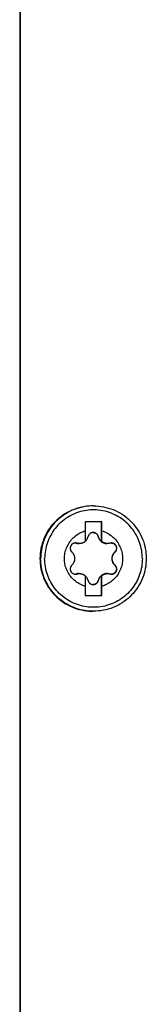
# Model space of a CAD drawing. Extents: x 0 to 594, y 0 to 420.
# Tile 36 of 104: x 279.58 to 281.5, y 339.4 to 354.35. Entities that reach past the tile are written whole.
import ezdxf

# ---------------------------------------------------------------- set-up
doc = ezdxf.new("R2010")
doc.units = 0
doc.header["$LTSCALE"] = 32.67
doc.layers.add('DATUM_AXIS', color=7, linetype='CONTINUOUS')

msp = doc.modelspace()

# ---------------------------------------------------------------- linework, layer by layer
at = {"layer": 'DATUM_AXIS', "color": 7, "linetype": 'CONTINUOUS'}
for p, q in [((279.583, 384.025), (279.583, 326.313)), ((279.59, 384.025), (279.59, 326.313)), ((280.699, 346.969), (280.689, 346.969)), ((280.825, 346.729), (280.575, 346.729)), ((280.575, 346.729), (280.575, 346.591)), ((280.82, 346.428), (280.82, 346.729)), ((280.825, 346.591), (280.825, 346.729)), ((280.825, 346.514), (280.825, 346.591)), ((280.574, 346.431), (280.576, 346.433)), ((280.82, 346.428), (280.824, 346.428)), ((280.824, 346.428), (280.825, 346.514)), ((280.574, 345.91), (280.575, 345.747)), ((280.576, 345.905), (280.574, 345.907)), ((280.82, 345.91), (280.824, 345.91)), ((280.82, 345.609), (280.82, 345.91)), ((280.825, 345.832), (280.824, 345.91)), ((280.825, 345.747), (280.825, 345.832)), ((280.575, 345.747), (280.575, 345.609)), ((280.825, 345.609), (280.825, 345.747)), ((280.575, 345.609), (280.825, 345.609)), ((280.699, 345.369), (280.689, 345.369))]:
    msp.add_line(p, q, dxfattribs=at)
at = {"layer": 'DATUM_AXIS', "color": 9, "linetype": 'CONTINUOUS'}
for p, q in [((280.448, 346.403), (280.442, 346.403)), ((280.772, 346.504), (280.77, 346.504)), ((281.028, 346.27), (281.022, 346.27)), ((280.448, 345.935), (280.442, 345.935)), ((281.028, 346.068), (281.022, 346.068)), ((280.772, 345.834), (280.77, 345.834))]:
    msp.add_line(p, q, dxfattribs=at)
at = {"layer": 'DATUM_AXIS', "color": 7, "linetype": 'CONTINUOUS'}
for points in [[(280.689, 346.969), (280.67, 346.969), (280.631, 346.967), (280.593, 346.963), (280.555, 346.957), (280.517, 346.95), (280.479, 346.941), (280.442, 346.93), (280.406, 346.917), (280.37, 346.902), (280.335, 346.886), (280.301, 346.868), (280.267, 346.848), (280.235, 346.827), (280.204, 346.805), (280.174, 346.78), (280.145, 346.755), (280.117, 346.728), (280.091, 346.699), (280.066, 346.67), (280.042, 346.639), (280.02, 346.607), (280, 346.574), (279.981, 346.541), (279.964, 346.506), (279.949, 346.471), (279.935, 346.434), (279.923, 346.398), (279.913, 346.36), (279.904, 346.323), (279.898, 346.284), (279.893, 346.246), (279.89, 346.208), (279.889, 346.169)], [(280.699, 346.969), (280.737, 346.968), (280.775, 346.965), (280.813, 346.961), (280.85, 346.954), (280.888, 346.946), (280.924, 346.937), (280.961, 346.925), (280.996, 346.912), (281.031, 346.897), (281.066, 346.88), (281.099, 346.862), (281.132, 346.842), (281.163, 346.821), (281.194, 346.798), (281.223, 346.774), (281.251, 346.748), (281.278, 346.721), (281.304, 346.693), (281.328, 346.663), (281.351, 346.633), (281.372, 346.601), (281.392, 346.569), (281.41, 346.535), (281.427, 346.501), (281.442, 346.466), (281.455, 346.431), (281.467, 346.394), (281.476, 346.358), (281.485, 346.32), (281.491, 346.283), (281.495, 346.245), (281.498, 346.207), (281.499, 346.169)], [(280.575, 345.747), (280.555, 345.753), (280.536, 345.761), (280.517, 345.769), (280.498, 345.778), (280.479, 345.788), (280.462, 345.799), (280.444, 345.811), (280.428, 345.824), (280.412, 345.837), (280.396, 345.851), (280.381, 345.866), (280.367, 345.881), (280.354, 345.897), (280.342, 345.914), (280.33, 345.931), (280.319, 345.949), (280.309, 345.968), (280.3, 345.986), (280.292, 346.006), (280.284, 346.025), (280.278, 346.045), (280.273, 346.065), (280.268, 346.086), (280.265, 346.106), (280.262, 346.127), (280.261, 346.148), (280.26, 346.169), (280.261, 346.19), (280.262, 346.211), (280.265, 346.231), (280.268, 346.252), (280.273, 346.272), (280.278, 346.293), (280.284, 346.313), (280.292, 346.332), (280.3, 346.351), (280.309, 346.37), (280.319, 346.389), (280.33, 346.406), (280.342, 346.424), (280.354, 346.44), (280.367, 346.457), (280.381, 346.472), (280.396, 346.487), (280.412, 346.501), (280.428, 346.514), (280.444, 346.527), (280.462, 346.539), (280.479, 346.55), (280.498, 346.56), (280.517, 346.569), (280.536, 346.577), (280.555, 346.584), (280.575, 346.591)], [(280.575, 346.591), (280.575, 346.559), (280.574, 346.428)], [(280.695, 346.564), (280.692, 346.564), (280.686, 346.563), (280.681, 346.563), (280.675, 346.561), (280.67, 346.56), (280.664, 346.558), (280.659, 346.555), (280.654, 346.553), (280.65, 346.55), (280.645, 346.546), (280.641, 346.542), (280.637, 346.538), (280.633, 346.534), (280.63, 346.529), (280.627, 346.525), (280.624, 346.52), (280.622, 346.514), (280.62, 346.509), (280.618, 346.504)], [(280.695, 346.564), (280.7, 346.564), (280.705, 346.563), (280.71, 346.562), (280.715, 346.561), (280.72, 346.559), (280.725, 346.558), (280.73, 346.555), (280.735, 346.553), (280.739, 346.55), (280.744, 346.546), (280.748, 346.543), (280.752, 346.539), (280.755, 346.535), (280.759, 346.53), (280.762, 346.525), (280.765, 346.52), (280.767, 346.515), (280.769, 346.509), (280.77, 346.504)], [(280.772, 346.504), (280.77, 346.509), (280.768, 346.514), (280.766, 346.52), (280.763, 346.525), (280.76, 346.529), (280.757, 346.534), (280.753, 346.538), (280.749, 346.542), (280.745, 346.546), (280.74, 346.55), (280.736, 346.553), (280.731, 346.555), (280.725, 346.558), (280.72, 346.56), (280.715, 346.561), (280.709, 346.563), (280.703, 346.563), (280.698, 346.564), (280.695, 346.564)], [(280.825, 346.591), (280.845, 346.584), (280.865, 346.577), (280.884, 346.569), (280.903, 346.56), (280.921, 346.55), (280.939, 346.539), (280.956, 346.527), (280.973, 346.514), (280.989, 346.501), (281.004, 346.487), (281.019, 346.472), (281.033, 346.457), (281.046, 346.44), (281.059, 346.424), (281.071, 346.406), (281.081, 346.389), (281.091, 346.37), (281.1, 346.351), (281.109, 346.332), (281.116, 346.313), (281.122, 346.293), (281.128, 346.272), (281.132, 346.252), (281.136, 346.231), (281.138, 346.211), (281.14, 346.19), (281.14, 346.169), (281.14, 346.148), (281.138, 346.127), (281.136, 346.106), (281.132, 346.086), (281.128, 346.065), (281.122, 346.045), (281.116, 346.025), (281.109, 346.006), (281.1, 345.986), (281.091, 345.968), (281.081, 345.949), (281.071, 345.931), (281.059, 345.914), (281.046, 345.897), (281.033, 345.881), (281.019, 345.866), (281.004, 345.851), (280.989, 345.837), (280.973, 345.824), (280.956, 345.811), (280.939, 345.799), (280.921, 345.788), (280.903, 345.778), (280.884, 345.769), (280.865, 345.761), (280.845, 345.753), (280.825, 345.747)], [(280.426, 346.406), (280.425, 346.406), (280.419, 346.406), (280.414, 346.405), (280.408, 346.404), (280.402, 346.402), (280.397, 346.4), (280.392, 346.398), (280.387, 346.396), (280.382, 346.393), (280.378, 346.389), (280.373, 346.386), (280.369, 346.382), (280.366, 346.378), (280.362, 346.373), (280.359, 346.369), (280.356, 346.364), (280.354, 346.359), (280.352, 346.354), (280.35, 346.349), (280.349, 346.343), (280.348, 346.338), (280.347, 346.332), (280.347, 346.327), (280.347, 346.321), (280.348, 346.315), (280.349, 346.31), (280.35, 346.304), (280.352, 346.299), (280.354, 346.293), (280.357, 346.288), (280.36, 346.283), (280.364, 346.278), (280.367, 346.274), (280.371, 346.27)], [(280.426, 346.406), (280.431, 346.405), (280.437, 346.404), (280.442, 346.403)], [(280.448, 346.403), (280.442, 346.404), (280.437, 346.405), (280.431, 346.406), (280.426, 346.406)], [(280.442, 346.403), (280.45, 346.401), (280.458, 346.399), (280.465, 346.398), (280.472, 346.397), (280.478, 346.397), (280.481, 346.397)], [(280.487, 346.397), (280.482, 346.397), (280.475, 346.398), (280.469, 346.398), (280.462, 346.399), (280.455, 346.401), (280.448, 346.403)], [(280.574, 346.428), (280.569, 346.424), (280.564, 346.42), (280.559, 346.417), (280.553, 346.414), (280.548, 346.411), (280.542, 346.408), (280.536, 346.406), (280.531, 346.404), (280.525, 346.402), (280.519, 346.401), (280.513, 346.399), (280.507, 346.398), (280.501, 346.398), (280.494, 346.397), (280.488, 346.397), (280.487, 346.397)], [(280.576, 346.433), (280.582, 346.439), (280.588, 346.445), (280.593, 346.451), (280.598, 346.458), (280.603, 346.465), (280.607, 346.472), (280.61, 346.48), (280.613, 346.488), (280.616, 346.496), (280.618, 346.504)], [(280.77, 346.504), (280.773, 346.496), (280.775, 346.488), (280.778, 346.482), (280.78, 346.475), (280.783, 346.469), (280.787, 346.463), (280.79, 346.458), (280.794, 346.453), (280.798, 346.448), (280.801, 346.444), (280.806, 346.439), (280.81, 346.435), (280.814, 346.431), (280.819, 346.427), (280.823, 346.424), (280.828, 346.42), (280.833, 346.417), (280.838, 346.414), (280.843, 346.412), (280.849, 346.409), (280.854, 346.407), (280.86, 346.405), (280.865, 346.403), (280.871, 346.401), (280.877, 346.4), (280.883, 346.399), (280.889, 346.398), (280.895, 346.397), (280.902, 346.397), (280.905, 346.397)], [(280.772, 346.504), (280.774, 346.496), (280.777, 346.488), (280.78, 346.48), (280.783, 346.472), (280.787, 346.465), (280.792, 346.458), (280.797, 346.451), (280.802, 346.445), (280.808, 346.439), (280.814, 346.433), (280.82, 346.428)], [(280.911, 346.397), (280.91, 346.397), (280.904, 346.397), (280.898, 346.398), (280.891, 346.398), (280.885, 346.399), (280.879, 346.401), (280.873, 346.402), (280.868, 346.404), (280.862, 346.406), (280.856, 346.408), (280.85, 346.411), (280.845, 346.414), (280.839, 346.417), (280.834, 346.42), (280.829, 346.424), (280.824, 346.428)], [(280.951, 346.403), (280.944, 346.401), (280.937, 346.399), (280.93, 346.398), (280.923, 346.398), (280.917, 346.397), (280.911, 346.397)], [(280.973, 346.406), (280.968, 346.406), (280.962, 346.405), (280.957, 346.404), (280.951, 346.403)], [(281.028, 346.27), (281.032, 346.274), (281.036, 346.278), (281.039, 346.283), (281.042, 346.288), (281.045, 346.293), (281.047, 346.299), (281.049, 346.304), (281.05, 346.31), (281.051, 346.315), (281.052, 346.321), (281.052, 346.327), (281.052, 346.332), (281.052, 346.338), (281.051, 346.343), (281.049, 346.349), (281.048, 346.354), (281.046, 346.359), (281.043, 346.364), (281.04, 346.369), (281.037, 346.373), (281.034, 346.378), (281.03, 346.382), (281.026, 346.386), (281.022, 346.389), (281.017, 346.393), (281.013, 346.396), (281.007, 346.398), (281.002, 346.4), (280.997, 346.402), (280.991, 346.404), (280.986, 346.405), (280.98, 346.406), (280.974, 346.406), (280.973, 346.406)], [(280.974, 346.406), (280.98, 346.405), (280.985, 346.404), (280.991, 346.402), (280.996, 346.401), (281.001, 346.398), (281.006, 346.396), (281.011, 346.393), (281.015, 346.39), (281.019, 346.387), (281.023, 346.383), (281.027, 346.379), (281.03, 346.375), (281.033, 346.371), (281.036, 346.366), (281.039, 346.362), (281.041, 346.357), (281.043, 346.352), (281.044, 346.347), (281.045, 346.342), (281.046, 346.336), (281.047, 346.331), (281.047, 346.326), (281.046, 346.32), (281.046, 346.315), (281.045, 346.309), (281.043, 346.304), (281.041, 346.298), (281.039, 346.293), (281.036, 346.288), (281.033, 346.283), (281.03, 346.279), (281.026, 346.274), (281.022, 346.27)], [(280.371, 346.27), (280.377, 346.264), (280.382, 346.259), (280.386, 346.253), (280.39, 346.247), (280.394, 346.242), (280.397, 346.236), (280.4, 346.23), (280.403, 346.224), (280.405, 346.218), (280.407, 346.213), (280.409, 346.206), (280.411, 346.2), (280.412, 346.194), (280.413, 346.188), (280.414, 346.182), (280.414, 346.175), (280.414, 346.169), (280.414, 346.163), (280.414, 346.156), (280.413, 346.15), (280.412, 346.144), (280.411, 346.137), (280.409, 346.131), (280.407, 346.125), (280.405, 346.119), (280.403, 346.113), (280.4, 346.108), (280.397, 346.102), (280.394, 346.096), (280.39, 346.09), (280.386, 346.085), (280.382, 346.079), (280.377, 346.074), (280.371, 346.068)], [(281.022, 346.27), (281.016, 346.264), (281.011, 346.259), (281.007, 346.253), (281.003, 346.248), (280.999, 346.242), (280.996, 346.237), (280.993, 346.231), (280.99, 346.226), (280.988, 346.22), (280.986, 346.215), (280.984, 346.209), (280.982, 346.204), (280.981, 346.198), (280.98, 346.192), (280.979, 346.186), (280.979, 346.181), (280.978, 346.175), (280.978, 346.169)], [(281.028, 346.068), (281.022, 346.074), (281.017, 346.079), (281.013, 346.085), (281.008, 346.09), (281.005, 346.096), (281.001, 346.102), (280.998, 346.108), (280.996, 346.113), (280.993, 346.119), (280.991, 346.125), (280.989, 346.131), (280.988, 346.137), (280.986, 346.144), (280.985, 346.15), (280.985, 346.156), (280.984, 346.163), (280.984, 346.169), (280.984, 346.175), (280.985, 346.182), (280.985, 346.188), (280.986, 346.194), (280.988, 346.2), (280.989, 346.206), (280.991, 346.213), (280.993, 346.218), (280.996, 346.224), (280.998, 346.23), (281.001, 346.236), (281.005, 346.242), (281.008, 346.247), (281.013, 346.253), (281.017, 346.259), (281.022, 346.264), (281.028, 346.27)], [(279.889, 346.169), (279.89, 346.13), (279.893, 346.092), (279.898, 346.053), (279.904, 346.015), (279.913, 345.977), (279.923, 345.94), (279.935, 345.903), (279.949, 345.867), (279.964, 345.832), (279.981, 345.797), (280, 345.763), (280.02, 345.73), (280.042, 345.699), (280.066, 345.668), (280.091, 345.638), (280.117, 345.61), (280.145, 345.583), (280.174, 345.557), (280.204, 345.533), (280.235, 345.511), (280.267, 345.489), (280.301, 345.47), (280.335, 345.452), (280.37, 345.435), (280.406, 345.421), (280.442, 345.408), (280.479, 345.397), (280.517, 345.388), (280.555, 345.38), (280.593, 345.375), (280.631, 345.371), (280.67, 345.369), (280.689, 345.369)], [(281.499, 346.169), (281.498, 346.131), (281.495, 346.093), (281.491, 346.055), (281.485, 346.018), (281.476, 345.98), (281.467, 345.944), (281.455, 345.907), (281.442, 345.872), (281.427, 345.837), (281.41, 345.802), (281.392, 345.769), (281.372, 345.736), (281.351, 345.705), (281.328, 345.674), (281.304, 345.645), (281.278, 345.617), (281.251, 345.59), (281.223, 345.564), (281.194, 345.54), (281.163, 345.517), (281.132, 345.496), (281.099, 345.476), (281.066, 345.458), (281.031, 345.441), (280.996, 345.426), (280.961, 345.413), (280.924, 345.401), (280.888, 345.391), (280.85, 345.383), (280.813, 345.377), (280.775, 345.373), (280.737, 345.37), (280.699, 345.369)], [(280.978, 346.169), (280.978, 346.163), (280.979, 346.157), (280.979, 346.151), (280.98, 346.146), (280.981, 346.14), (280.982, 346.134), (280.984, 346.129), (280.986, 346.123), (280.988, 346.117), (280.99, 346.112), (280.993, 346.106), (280.996, 346.101), (280.999, 346.095), (281.003, 346.09), (281.007, 346.084), (281.011, 346.079), (281.016, 346.074), (281.022, 346.068)], [(280.371, 346.068), (280.367, 346.064), (280.364, 346.059), (280.36, 346.055), (280.357, 346.05), (280.354, 346.044), (280.352, 346.039), (280.35, 346.034), (280.349, 346.028), (280.348, 346.023), (280.347, 346.017), (280.347, 346.011), (280.347, 346.006), (280.348, 346), (280.349, 345.995), (280.35, 345.989), (280.352, 345.984), (280.354, 345.979), (280.356, 345.974), (280.359, 345.969), (280.362, 345.964), (280.366, 345.96), (280.369, 345.956), (280.373, 345.952), (280.378, 345.949), (280.382, 345.945), (280.387, 345.942), (280.392, 345.94), (280.397, 345.937), (280.402, 345.936), (280.408, 345.934), (280.414, 345.933), (280.419, 345.932), (280.425, 345.932), (280.426, 345.932)], [(280.442, 345.935), (280.437, 345.934), (280.431, 345.933), (280.425, 345.932)], [(280.426, 345.932), (280.431, 345.932), (280.437, 345.933), (280.442, 345.934), (280.448, 345.935)], [(280.481, 345.941), (280.478, 345.941), (280.472, 345.94), (280.465, 345.94), (280.458, 345.939), (280.45, 345.937), (280.442, 345.935)], [(280.448, 345.935), (280.455, 345.937), (280.462, 345.938), (280.469, 345.94), (280.476, 345.94), (280.482, 345.941), (280.487, 345.941)], [(280.487, 345.941), (280.488, 345.941), (280.495, 345.941), (280.501, 345.94), (280.507, 345.939), (280.513, 345.938), (280.519, 345.937), (280.525, 345.936), (280.531, 345.934), (280.537, 345.932), (280.542, 345.929), (280.548, 345.927), (280.553, 345.924), (280.559, 345.921), (280.564, 345.917), (280.569, 345.914), (280.574, 345.91)], [(280.905, 345.941), (280.902, 345.941), (280.895, 345.94), (280.889, 345.94), (280.883, 345.939), (280.877, 345.938), (280.871, 345.936), (280.865, 345.935), (280.86, 345.933), (280.854, 345.931), (280.849, 345.929), (280.843, 345.926), (280.838, 345.924), (280.833, 345.921), (280.828, 345.917), (280.823, 345.914), (280.819, 345.911), (280.814, 345.907), (280.81, 345.903), (280.806, 345.899), (280.801, 345.894), (280.798, 345.89), (280.794, 345.885), (280.79, 345.88), (280.787, 345.874), (280.783, 345.869), (280.78, 345.863), (280.778, 345.856), (280.775, 345.849), (280.773, 345.842), (280.77, 345.834)], [(280.824, 345.91), (280.829, 345.914), (280.834, 345.917), (280.839, 345.921), (280.845, 345.924), (280.85, 345.927), (280.856, 345.929), (280.862, 345.932), (280.868, 345.934), (280.874, 345.936), (280.88, 345.937), (280.886, 345.938), (280.892, 345.939), (280.898, 345.94), (280.904, 345.941), (280.91, 345.941), (280.911, 345.941)], [(280.911, 345.941), (280.917, 345.941), (280.923, 345.94), (280.93, 345.94), (280.937, 345.938), (280.944, 345.937), (280.951, 345.935)], [(280.951, 345.935), (280.957, 345.934), (280.962, 345.933), (280.968, 345.932), (280.973, 345.932)], [(280.973, 345.932), (280.974, 345.932), (280.98, 345.932), (280.986, 345.933), (280.991, 345.934), (280.997, 345.936), (281.002, 345.937), (281.007, 345.94), (281.013, 345.942), (281.017, 345.945), (281.022, 345.949), (281.026, 345.952), (281.03, 345.956), (281.034, 345.96), (281.037, 345.964), (281.04, 345.969), (281.043, 345.974), (281.046, 345.979), (281.048, 345.984), (281.049, 345.989), (281.051, 345.995), (281.052, 346), (281.052, 346.006), (281.052, 346.011), (281.052, 346.017), (281.051, 346.023), (281.05, 346.028), (281.049, 346.034), (281.047, 346.039), (281.045, 346.044), (281.042, 346.05), (281.039, 346.055), (281.036, 346.059), (281.032, 346.064), (281.028, 346.068)], [(281.022, 346.068), (281.026, 346.064), (281.03, 346.059), (281.033, 346.055), (281.036, 346.05), (281.039, 346.045), (281.041, 346.039), (281.043, 346.034), (281.045, 346.029), (281.046, 346.023), (281.046, 346.018), (281.047, 346.012), (281.047, 346.007), (281.046, 346.001), (281.045, 345.996), (281.044, 345.991), (281.043, 345.986), (281.041, 345.981), (281.039, 345.976), (281.036, 345.971), (281.033, 345.967), (281.03, 345.963), (281.027, 345.959), (281.023, 345.955), (281.019, 345.951), (281.015, 345.948), (281.011, 345.945), (281.006, 345.942), (281.001, 345.939), (280.996, 345.937), (280.991, 345.935), (280.985, 345.934), (280.98, 345.933), (280.974, 345.932)], [(280.618, 345.834), (280.616, 345.842), (280.613, 345.85), (280.61, 345.858), (280.607, 345.865), (280.603, 345.873), (280.598, 345.88), (280.593, 345.886), (280.588, 345.893), (280.582, 345.899), (280.576, 345.905)], [(280.618, 345.834), (280.62, 345.829), (280.622, 345.823), (280.624, 345.818), (280.627, 345.813), (280.63, 345.808), (280.633, 345.804), (280.637, 345.8), (280.641, 345.795), (280.645, 345.792), (280.65, 345.788), (280.654, 345.785), (280.659, 345.782), (280.664, 345.78), (280.67, 345.778), (280.675, 345.776), (280.681, 345.775), (280.686, 345.774), (280.692, 345.774), (280.695, 345.774)], [(280.695, 345.774), (280.698, 345.774), (280.703, 345.774), (280.709, 345.775), (280.715, 345.776), (280.72, 345.778), (280.725, 345.78), (280.731, 345.782), (280.736, 345.785), (280.74, 345.788), (280.745, 345.792), (280.749, 345.795), (280.753, 345.8), (280.757, 345.804), (280.76, 345.808), (280.763, 345.813), (280.766, 345.818), (280.768, 345.823), (280.77, 345.829), (280.772, 345.834)], [(280.77, 345.834), (280.769, 345.829), (280.767, 345.823), (280.765, 345.818), (280.762, 345.813), (280.759, 345.808), (280.755, 345.803), (280.752, 345.799), (280.748, 345.795), (280.744, 345.791), (280.739, 345.788), (280.735, 345.785), (280.73, 345.783), (280.725, 345.78), (280.72, 345.778), (280.715, 345.777), (280.71, 345.776), (280.705, 345.775), (280.7, 345.774), (280.695, 345.774)], [(280.82, 345.91), (280.814, 345.905), (280.808, 345.899), (280.802, 345.893), (280.797, 345.886), (280.792, 345.88), (280.787, 345.873), (280.783, 345.865), (280.78, 345.858), (280.777, 345.85), (280.774, 345.842), (280.772, 345.834)]]:
    msp.add_lwpolyline(points, dxfattribs=at)
at = {"layer": 'DATUM_AXIS', "color": 9, "linetype": 'CONTINUOUS'}
for points in [[(280.699, 346.969), (280.666, 346.968), (280.633, 346.966), (280.6, 346.963), (280.567, 346.958), (280.535, 346.952), (280.503, 346.944), (280.471, 346.936), (280.439, 346.926), (280.408, 346.914), (280.378, 346.902), (280.348, 346.888), (280.318, 346.872), (280.29, 346.856), (280.262, 346.839), (280.234, 346.82), (280.208, 346.8), (280.182, 346.779), (280.157, 346.757), (280.134, 346.735), (280.111, 346.711), (280.089, 346.686), (280.068, 346.66), (280.048, 346.634), (280.029, 346.606), (280.012, 346.578), (279.996, 346.55), (279.981, 346.52), (279.967, 346.49), (279.954, 346.46), (279.943, 346.429), (279.932, 346.397), (279.924, 346.365), (279.916, 346.333), (279.91, 346.301), (279.905, 346.268), (279.902, 346.235), (279.9, 346.202), (279.899, 346.169)], [(281.44, 346.169), (281.439, 346.2), (281.437, 346.23), (281.434, 346.261), (281.43, 346.292), (281.424, 346.322), (281.417, 346.352), (281.409, 346.382), (281.399, 346.412), (281.388, 346.441), (281.376, 346.47), (281.363, 346.498), (281.349, 346.525), (281.333, 346.552), (281.317, 346.578), (281.299, 346.604), (281.28, 346.628), (281.26, 346.652), (281.24, 346.675), (281.218, 346.697), (281.195, 346.719), (281.172, 346.739), (281.148, 346.758), (281.123, 346.776), (281.097, 346.794), (281.07, 346.81), (281.043, 346.825), (281.015, 346.838), (280.987, 346.851), (280.958, 346.862), (280.929, 346.873), (280.899, 346.882), (280.869, 346.889), (280.839, 346.896), (280.808, 346.901), (280.778, 346.905), (280.747, 346.907), (280.716, 346.909), (280.685, 346.909), (280.654, 346.907), (280.623, 346.905), (280.592, 346.901), (280.561, 346.896), (280.531, 346.889), (280.501, 346.882), (280.471, 346.873), (280.442, 346.862), (280.413, 346.851), (280.385, 346.838), (280.357, 346.825), (280.33, 346.81), (280.304, 346.794), (280.278, 346.776), (280.253, 346.758), (280.228, 346.739), (280.205, 346.719), (280.182, 346.697), (280.161, 346.675), (280.14, 346.652), (280.12, 346.628), (280.101, 346.604), (280.084, 346.578), (280.067, 346.552), (280.052, 346.525), (280.037, 346.498), (280.024, 346.47), (280.012, 346.441), (280.001, 346.412), (279.992, 346.382), (279.983, 346.352), (279.976, 346.322), (279.971, 346.292), (279.966, 346.261), (279.963, 346.23), (279.961, 346.2), (279.96, 346.169)], [(280.699, 345.369), (280.666, 345.37), (280.633, 345.372), (280.6, 345.375), (280.567, 345.38), (280.535, 345.386), (280.503, 345.393), (280.471, 345.402), (280.439, 345.412), (280.408, 345.424), (280.378, 345.436), (280.348, 345.45), (280.318, 345.465), (280.29, 345.482), (280.262, 345.499), (280.234, 345.518), (280.208, 345.538), (280.182, 345.558), (280.157, 345.58), (280.134, 345.603), (280.111, 345.627), (280.089, 345.652), (280.068, 345.678), (280.048, 345.704), (280.029, 345.731), (280.012, 345.759), (279.996, 345.788), (279.981, 345.818), (279.967, 345.848), (279.954, 345.878), (279.943, 345.909), (279.932, 345.941), (279.924, 345.973), (279.916, 346.005), (279.91, 346.037), (279.905, 346.07), (279.902, 346.103), (279.9, 346.136), (279.899, 346.169)], [(281.44, 346.169), (281.439, 346.138), (281.437, 346.107), (281.434, 346.077), (281.43, 346.046), (281.424, 346.016), (281.417, 345.985), (281.409, 345.955), (281.399, 345.926), (281.388, 345.897), (281.376, 345.868), (281.363, 345.84), (281.349, 345.813), (281.333, 345.786), (281.317, 345.76), (281.299, 345.734), (281.28, 345.71), (281.26, 345.686), (281.24, 345.663), (281.218, 345.64), (281.195, 345.619), (281.172, 345.599), (281.148, 345.58), (281.123, 345.561), (281.097, 345.544), (281.07, 345.528), (281.043, 345.513), (281.015, 345.499), (280.987, 345.487), (280.958, 345.475), (280.929, 345.465), (280.899, 345.456), (280.869, 345.448), (280.839, 345.442), (280.808, 345.437), (280.778, 345.433), (280.747, 345.43), (280.716, 345.429), (280.685, 345.429), (280.654, 345.43), (280.623, 345.433), (280.592, 345.437), (280.561, 345.442), (280.531, 345.448), (280.501, 345.456), (280.471, 345.465), (280.442, 345.475), (280.413, 345.487), (280.385, 345.499), (280.357, 345.513), (280.33, 345.528), (280.304, 345.544), (280.278, 345.561), (280.253, 345.58), (280.228, 345.599), (280.205, 345.619), (280.182, 345.64), (280.161, 345.663), (280.14, 345.686), (280.12, 345.71), (280.101, 345.734), (280.084, 345.76), (280.067, 345.786), (280.052, 345.813), (280.037, 345.84), (280.024, 345.868), (280.012, 345.897), (280.001, 345.926), (279.992, 345.955), (279.983, 345.985), (279.976, 346.016), (279.971, 346.046), (279.966, 346.077), (279.963, 346.107), (279.961, 346.138), (279.96, 346.169)]]:
    msp.add_lwpolyline(points, dxfattribs=at)

doc.saveas('drawing.dxf')
